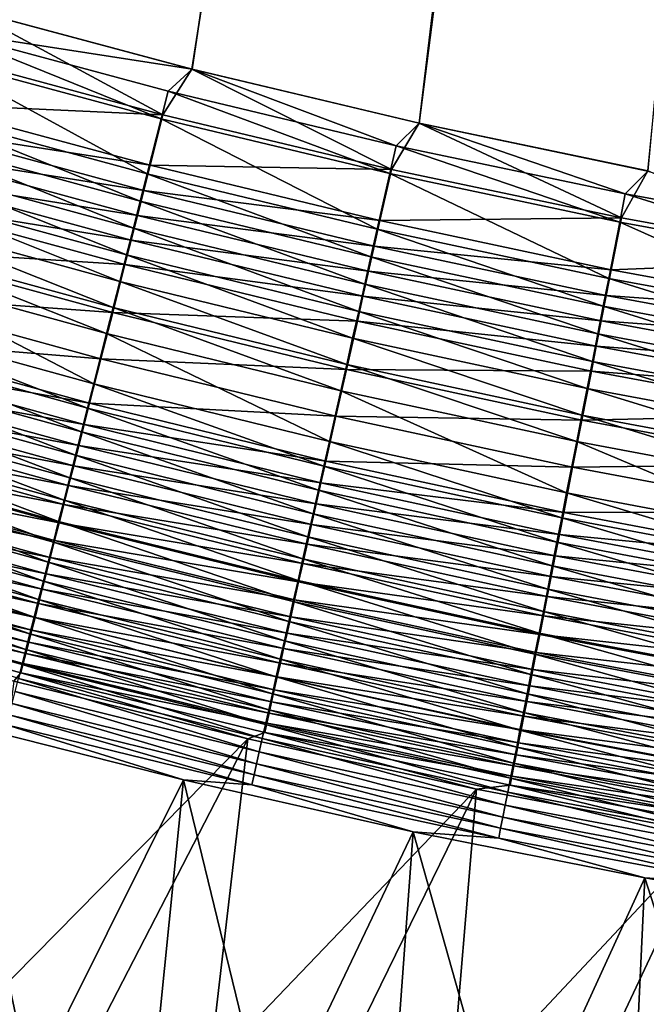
# Model space of a CAD drawing. Header units: metres. Extents: x -1 to 1402, y -1402 to 1.
# Tile 84 of 256: x 552 to 584, y -1186 to -1135. Entities that reach past the tile are written whole.
import ezdxf

# ---------------------------------------------------------------- set-up
doc = ezdxf.new("R2010")
doc.units = ezdxf.units.M

msp = doc.modelspace()

# ---------------------------------------------------------------- linework, layer by layer
at = {"layer": 'None0'}
for points in [[(560.718201, -1137.519531, -503.477753), (548.928528, -1134.362915, -503.477753), (624.214722, -711.682922, -503.477753)], [(624.214722, -711.682922, -503.477753), (572.591492, -1140.344971, -503.477753), (560.718201, -1137.519531, -503.477753)], [(584.539307, -1142.837402, -503.477753), (572.591492, -1140.344971, -503.477753), (624.214722, -711.682922, -503.477753)], [(548.918823, -1134.357056, -500.477753), (560.711853, -1137.509033, -500.477753), (627.612122, -711.903931, -500.477753)], [(627.612122, -711.903931, -500.477753), (560.711853, -1137.509033, -500.477753), (572.588623, -1140.332764, -500.477753)], [(572.588623, -1140.332764, -500.477753), (584.539551, -1142.827271, -500.477753), (627.612122, -711.903931, -500.477753)], [(559.200439, -1139.894043, -500.370422), (548.918823, -1134.357056, -500.477753), (547.353699, -1136.705688, -500.371521)], [(548.928528, -1134.362915, -503.477753), (560.718201, -1137.519531, -503.477753), (547.666809, -1135.494629, -503.449219)], [(560.711853, -1137.509033, -500.477753), (548.918823, -1134.357056, -500.477753), (559.200439, -1139.894043, -500.370422)], [(559.110962, -1140.109985, -503.361267), (547.261047, -1136.918335, -503.362457), (547.666809, -1135.494629, -503.449219)], [(547.666809, -1135.494629, -503.449219), (560.718201, -1137.519531, -503.477753), (559.478455, -1138.668457, -503.448914)], [(559.110962, -1140.109985, -503.361267), (547.666809, -1135.494629, -503.449219), (559.478455, -1138.668457, -503.448914)], [(547.353699, -1136.705688, -500.371521), (546.610413, -1139.319092, -500.052094), (559.200439, -1139.894043, -500.370422)], [(558.378601, -1142.9823, -503.010895), (546.452393, -1139.755249, -503.015656), (547.261047, -1136.918335, -503.362457)], [(558.378601, -1142.9823, -503.010895), (547.261047, -1136.918335, -503.362457), (559.110962, -1140.109985, -503.361267)], [(571.139343, -1142.754883, -500.369263), (560.711853, -1137.509033, -500.477753), (559.200439, -1139.894043, -500.370422)], [(560.718201, -1137.519531, -503.477753), (571.381531, -1141.515625, -503.448608), (559.478455, -1138.668457, -503.448914)], [(572.588623, -1140.332764, -500.477753), (560.711853, -1137.509033, -500.477753), (571.139343, -1142.754883, -500.369263)], [(560.718201, -1137.519531, -503.477753), (572.591492, -1140.344971, -503.477753), (571.381531, -1141.515625, -503.448608)], [(571.052795, -1142.974243, -503.359985), (559.110962, -1140.109985, -503.361267), (559.478455, -1138.668457, -503.448914)], [(559.478455, -1138.668457, -503.448914), (571.381531, -1141.515625, -503.448608), (571.052795, -1142.974243, -503.359985)], [(546.610413, -1139.319092, -500.052094), (546.241516, -1140.616333, -499.813202), (558.527527, -1142.540161, -500.047699)], [(546.610413, -1139.319092, -500.052094), (558.527527, -1142.540161, -500.047699), (559.200439, -1139.894043, -500.370422)], [(546.452393, -1139.755249, -503.015656), (558.015076, -1144.407959, -502.748901), (546.051025, -1141.163452, -502.756317)], [(558.015076, -1144.407959, -502.748901), (546.452393, -1139.755249, -503.015656), (558.378601, -1142.9823, -503.010895)], [(570.397827, -1145.880615, -503.00589), (558.378601, -1142.9823, -503.010895), (559.110962, -1140.109985, -503.361267)], [(559.200439, -1139.894043, -500.370422), (558.527527, -1142.540161, -500.047699), (571.139343, -1142.754883, -500.369263)], [(570.397827, -1145.880615, -503.00589), (559.110962, -1140.109985, -503.361267), (571.052795, -1142.974243, -503.359985)], [(583.1604, -1145.287842, -500.368073), (572.588623, -1140.332764, -500.477753), (571.139343, -1142.754883, -500.369263)], [(572.591492, -1140.344971, -503.477753), (583.366089, -1144.035889, -503.448242), (571.381531, -1141.515625, -503.448608)], [(584.539551, -1142.827271, -500.477753), (572.588623, -1140.332764, -500.477753), (583.1604, -1145.287842, -500.368073)], [(572.591492, -1140.344971, -503.477753), (584.539307, -1142.837402, -503.477753), (583.366089, -1144.035889, -503.448242)], [(545.875305, -1141.904053, -499.521942), (558.193481, -1143.853394, -499.806366), (546.241516, -1140.616333, -499.813202)], [(546.241516, -1140.616333, -499.813202), (558.193481, -1143.853394, -499.806366), (558.527527, -1142.540161, -500.047699)], [(546.051025, -1141.163452, -502.756317), (557.654297, -1145.82312, -502.429504), (545.652527, -1142.561401, -502.440125)], [(546.051025, -1141.163452, -502.756317), (558.015076, -1144.407959, -502.748901), (557.654297, -1145.82312, -502.429504)], [(545.512451, -1143.179932, -499.17868), (557.861938, -1145.156982, -499.512177), (545.875305, -1141.904053, -499.521942)], [(545.875305, -1141.904053, -499.521942), (557.861938, -1145.156982, -499.512177), (558.193481, -1143.853394, -499.806366)], [(571.381531, -1141.515625, -503.448608), (583.076721, -1145.510864, -503.358673), (571.052795, -1142.974243, -503.359985)], [(571.381531, -1141.515625, -503.448608), (583.366089, -1144.035889, -503.448242), (583.076721, -1145.510864, -503.358673)], [(545.652527, -1142.561401, -502.440125), (557.296814, -1147.225098, -502.053009), (545.257751, -1143.946411, -502.067413)], [(545.652527, -1142.561401, -502.440125), (557.654297, -1145.82312, -502.429504), (557.296814, -1147.225098, -502.053009)], [(558.527527, -1142.540161, -500.047699), (558.193481, -1143.853394, -499.806366), (570.537659, -1145.432251, -500.043121)], [(558.527527, -1142.540161, -500.047699), (570.537659, -1145.432251, -500.043121), (571.139343, -1142.754883, -500.369263)], [(582.500122, -1148.449707, -503.000671), (570.397827, -1145.880615, -503.00589), (571.052795, -1142.974243, -503.359985)], [(571.139343, -1142.754883, -500.369263), (570.537659, -1145.432251, -500.043121), (583.1604, -1145.287842, -500.368073)], [(571.052795, -1142.974243, -503.359985), (583.076721, -1145.510864, -503.358673), (582.500122, -1148.449707, -503.000671)], [(595.253784, -1147.492188, -500.366852), (584.539551, -1142.827271, -500.477753), (583.1604, -1145.287842, -500.368073)], [(584.539307, -1142.837402, -503.477753), (595.422363, -1146.228882, -503.447906), (583.366089, -1144.035889, -503.448242)], [(545.153564, -1144.44165, -498.783691), (557.533447, -1146.448486, -499.165405), (545.512451, -1143.179932, -499.17868)], [(545.512451, -1143.179932, -499.17868), (557.533447, -1146.448486, -499.165405), (557.861938, -1145.156982, -499.512177)], [(570.072754, -1147.322998, -502.741119), (558.015076, -1144.407959, -502.748901), (558.378601, -1142.9823, -503.010895)], [(570.072754, -1147.322998, -502.741119), (558.378601, -1142.9823, -503.010895), (570.397827, -1145.880615, -503.00589)], [(545.257751, -1143.946411, -502.067413), (556.943298, -1148.611328, -501.619843), (544.86731, -1145.31604, -501.63858)], [(545.257751, -1143.946411, -502.067413), (557.296814, -1147.225098, -502.053009), (556.943298, -1148.611328, -501.619843)], [(557.861938, -1145.156982, -499.512177), (570.239014, -1146.760864, -499.799225), (558.193481, -1143.853394, -499.806366)], [(558.193481, -1143.853394, -499.806366), (570.239014, -1146.760864, -499.799225), (570.537659, -1145.432251, -500.043121)], [(544.450439, -1146.91394, -497.840698), (557.208618, -1147.725464, -498.766418), (545.153564, -1144.44165, -498.783691)], [(545.153564, -1144.44165, -498.783691), (557.208618, -1147.725464, -498.766418), (557.533447, -1146.448486, -499.165405)], [(558.015076, -1144.407959, -502.748901), (569.750122, -1148.754639, -502.418335), (557.654297, -1145.82312, -502.429504)], [(569.750122, -1148.754639, -502.418335), (558.015076, -1144.407959, -502.748901), (570.072754, -1147.322998, -502.741119)], [(583.366089, -1144.035889, -503.448242), (595.172791, -1147.719238, -503.357269), (583.076721, -1145.510864, -503.358673)], [(583.366089, -1144.035889, -503.448242), (595.422363, -1146.228882, -503.447906), (595.172791, -1147.719238, -503.357269)], [(556.594421, -1149.97937, -501.130432), (544.481934, -1146.667847, -501.154053), (544.86731, -1145.31604, -501.63858)], [(556.943298, -1148.611328, -501.619843), (556.594421, -1149.97937, -501.130432), (544.86731, -1145.31604, -501.63858)], [(557.533447, -1146.448486, -499.165405), (569.942566, -1148.079712, -499.501953), (557.861938, -1145.156982, -499.512177)], [(557.861938, -1145.156982, -499.512177), (569.942566, -1148.079712, -499.501953), (570.239014, -1146.760864, -499.799225)], [(570.537659, -1145.432251, -500.043121), (570.239014, -1146.760864, -499.799225), (582.63092, -1147.994873, -500.038361)], [(570.537659, -1145.432251, -500.043121), (582.63092, -1147.994873, -500.038361), (583.1604, -1145.287842, -500.368073)], [(583.076721, -1145.510864, -503.358673), (594.675598, -1150.688843, -502.995239), (582.500122, -1148.449707, -503.000671)], [(583.1604, -1145.287842, -500.368073), (582.63092, -1147.994873, -500.038361), (595.253784, -1147.492188, -500.366852)], [(583.076721, -1145.510864, -503.358673), (595.172791, -1147.719238, -503.357269), (594.675598, -1150.688843, -502.995239)], [(557.654297, -1145.82312, -502.429504), (569.430481, -1150.172852, -502.037933), (557.296814, -1147.225098, -502.053009)], [(557.654297, -1145.82312, -502.429504), (569.750122, -1148.754639, -502.418335), (569.430481, -1150.172852, -502.037933)], [(582.213989, -1149.907959, -502.733002), (570.072754, -1147.322998, -502.741119), (570.397827, -1145.880615, -503.00589)], [(582.213989, -1149.907959, -502.733002), (570.397827, -1145.880615, -503.00589), (582.500122, -1148.449707, -503.000671)], [(557.208618, -1147.725464, -498.766418), (569.648926, -1149.386108, -499.15155), (557.533447, -1146.448486, -499.165405)], [(557.533447, -1146.448486, -499.165405), (569.648926, -1149.386108, -499.15155), (569.942566, -1148.079712, -499.501953)], [(543.769958, -1149.306274, -496.69989), (556.572266, -1150.227051, -497.813995), (544.450439, -1146.91394, -497.840698)], [(556.250732, -1151.327026, -500.585754), (544.102234, -1147.999756, -500.614777), (544.481934, -1146.667847, -501.154053)], [(544.450439, -1146.91394, -497.840698), (556.572266, -1150.227051, -497.813995), (557.208618, -1147.725464, -498.766418)], [(544.481934, -1146.667847, -501.154053), (556.594421, -1149.97937, -501.130432), (556.250732, -1151.327026, -500.585754)], [(569.942566, -1148.079712, -499.501953), (582.368103, -1149.338257, -499.79184), (570.239014, -1146.760864, -499.799225)], [(570.239014, -1146.760864, -499.799225), (582.368103, -1149.338257, -499.79184), (582.63092, -1147.994873, -500.038361)], [(557.296814, -1147.225098, -502.053009), (569.114441, -1151.574951, -501.60022), (556.943298, -1148.611328, -501.619843)], [(557.296814, -1147.225098, -502.053009), (569.430481, -1150.172852, -502.037933), (569.114441, -1151.574951, -501.60022)], [(581.930054, -1151.355347, -502.406708), (569.750122, -1148.754639, -502.418335), (570.072754, -1147.322998, -502.741119)], [(581.930054, -1151.355347, -502.406708), (570.072754, -1147.322998, -502.741119), (582.213989, -1149.907959, -502.733002)], [(582.63092, -1147.994873, -500.038361), (594.797302, -1150.227661, -500.033447), (595.253784, -1147.492188, -500.366852)], [(555.58075, -1153.954102, -499.334869), (543.361816, -1150.596924, -499.37619), (544.102234, -1147.999756, -500.614777)], [(555.58075, -1153.954102, -499.334869), (544.102234, -1147.999756, -500.614777), (556.250732, -1151.327026, -500.585754)], [(556.572266, -1150.227051, -497.813995), (569.358643, -1150.677612, -498.748413), (557.208618, -1147.725464, -498.766418)], [(557.208618, -1147.725464, -498.766418), (569.358643, -1150.677612, -498.748413), (569.648926, -1149.386108, -499.15155)], [(569.648926, -1149.386108, -499.15155), (582.1073, -1150.671509, -499.491302), (569.942566, -1148.079712, -499.501953)], [(569.942566, -1148.079712, -499.501953), (582.1073, -1150.671509, -499.491302), (582.368103, -1149.338257, -499.79184)], [(582.63092, -1147.994873, -500.038361), (582.368103, -1149.338257, -499.79184), (594.797302, -1150.227661, -500.033447)], [(568.802551, -1152.958374, -501.105713), (556.594421, -1149.97937, -501.130432), (556.943298, -1148.611328, -501.619843)], [(569.114441, -1151.574951, -501.60022), (568.802551, -1152.958374, -501.105713), (556.943298, -1148.611328, -501.619843)], [(594.428894, -1152.162354, -502.724579), (582.213989, -1149.907959, -502.733002), (582.500122, -1148.449707, -503.000671)], [(582.500122, -1148.449707, -503.000671), (594.675598, -1150.688843, -502.995239), (594.428894, -1152.162354, -502.724579)], [(569.750122, -1148.754639, -502.418335), (581.648682, -1152.78894, -502.022186), (569.430481, -1150.172852, -502.037933)], [(581.648682, -1152.78894, -502.022186), (569.750122, -1148.754639, -502.418335), (581.930054, -1151.355347, -502.406708)], [(543.116089, -1151.604858, -495.369141), (555.956604, -1152.646851, -496.661896), (543.769958, -1149.306274, -496.69989)], [(543.769958, -1149.306274, -496.69989), (555.956604, -1152.646851, -496.661896), (556.572266, -1150.227051, -497.813995)], [(569.358643, -1150.677612, -498.748413), (581.848938, -1151.992065, -499.137146), (569.648926, -1149.386108, -499.15155)], [(569.648926, -1149.386108, -499.15155), (581.848938, -1151.992065, -499.137146), (582.1073, -1150.671509, -499.491302)], [(582.1073, -1150.671509, -499.491302), (594.57074, -1151.584961, -499.78418), (582.368103, -1149.338257, -499.79184)], [(582.368103, -1149.338257, -499.79184), (594.57074, -1151.584961, -499.78418), (594.797302, -1150.227661, -500.033447)], [(556.594421, -1149.97937, -501.130432), (568.495361, -1154.321045, -500.555359), (556.250732, -1151.327026, -500.585754)], [(568.495361, -1154.321045, -500.555359), (556.594421, -1149.97937, -501.130432), (568.802551, -1152.958374, -501.105713)], [(569.430481, -1150.172852, -502.037933), (581.370605, -1154.206055, -501.579773), (569.114441, -1151.574951, -501.60022)], [(569.430481, -1150.172852, -502.037933), (581.648682, -1152.78894, -502.022186), (581.370605, -1154.206055, -501.579773)], [(594.184021, -1153.624512, -502.394653), (581.930054, -1151.355347, -502.406708), (582.213989, -1149.907959, -502.733002)], [(594.184021, -1153.624512, -502.394653), (582.213989, -1149.907959, -502.733002), (594.428894, -1152.162354, -502.724579)], [(555.255371, -1155.229614, -498.630859), (543.002197, -1151.858276, -498.679016), (543.361816, -1150.596924, -499.37619)], [(555.255371, -1155.229614, -498.630859), (543.361816, -1150.596924, -499.37619), (555.58075, -1153.954102, -499.334869)], [(555.956604, -1152.646851, -496.661896), (568.789978, -1153.207153, -497.786072), (556.572266, -1150.227051, -497.813995)], [(556.572266, -1150.227051, -497.813995), (568.789978, -1153.207153, -497.786072), (569.358643, -1150.677612, -498.748413)], [(568.789978, -1153.207153, -497.786072), (581.593506, -1153.297485, -498.729675), (569.358643, -1150.677612, -498.748413)], [(569.358643, -1150.677612, -498.748413), (581.593506, -1153.297485, -498.729675), (581.848938, -1151.992065, -499.137146)], [(581.848938, -1151.992065, -499.137146), (594.345947, -1152.931885, -499.480316), (582.1073, -1150.671509, -499.491302)], [(582.1073, -1150.671509, -499.491302), (594.345947, -1152.931885, -499.480316), (594.57074, -1151.584961, -499.78418)], [(542.800293, -1152.714844, -494.634949), (555.365295, -1154.970947, -495.318115), (543.116089, -1151.604858, -495.369141)], [(543.116089, -1151.604858, -495.369141), (555.365295, -1154.970947, -495.318115), (555.956604, -1152.646851, -496.661896)], [(567.896667, -1156.97644, -499.291626), (555.58075, -1153.954102, -499.334869), (556.250732, -1151.327026, -500.585754)], [(556.250732, -1151.327026, -500.585754), (568.495361, -1154.321045, -500.555359), (567.896667, -1156.97644, -499.291626)], [(581.096191, -1155.604126, -501.079956), (568.802551, -1152.958374, -501.105713), (569.114441, -1151.574951, -501.60022)], [(581.370605, -1154.206055, -501.579773), (581.096191, -1155.604126, -501.079956), (569.114441, -1151.574951, -501.60022)], [(593.941528, -1155.072754, -502.005859), (581.648682, -1152.78894, -502.022186), (581.930054, -1151.355347, -502.406708)], [(593.941528, -1155.072754, -502.005859), (581.930054, -1151.355347, -502.406708), (594.184021, -1153.624512, -502.394653)], [(554.937134, -1156.477173, -497.875854), (542.65033, -1153.092285, -497.931335), (543.002197, -1151.858276, -498.679016)], [(554.937134, -1156.477173, -497.875854), (543.002197, -1151.858276, -498.679016), (555.255371, -1155.229614, -498.630859)], [(581.593506, -1153.297485, -498.729675), (594.123291, -1154.265869, -499.122253), (581.848938, -1151.992065, -499.137146)], [(581.848938, -1151.992065, -499.137146), (594.123291, -1154.265869, -499.122253), (594.345947, -1152.931885, -499.480316)], [(542.492615, -1153.796265, -493.856201), (555.079834, -1156.092651, -494.576843), (542.800293, -1152.714844, -494.634949)], [(542.800293, -1152.714844, -494.634949), (555.079834, -1156.092651, -494.576843), (555.365295, -1154.970947, -495.318115)], [(555.365295, -1154.970947, -495.318115), (568.23999, -1155.653076, -496.622162), (555.956604, -1152.646851, -496.661896)], [(555.956604, -1152.646851, -496.661896), (568.23999, -1155.653076, -496.622162), (568.789978, -1153.207153, -497.786072)], [(554.626404, -1157.694946, -497.071014), (542.306763, -1154.297363, -497.134186), (542.65033, -1153.092285, -497.931335)], [(554.626404, -1157.694946, -497.071014), (542.65033, -1153.092285, -497.931335), (554.937134, -1156.477173, -497.875854)], [(568.23999, -1155.653076, -496.622162), (581.093384, -1155.853516, -497.75708), (568.789978, -1153.207153, -497.786072)], [(580.825928, -1156.980957, -500.523743), (568.495361, -1154.321045, -500.555359), (568.802551, -1152.958374, -501.105713)], [(568.789978, -1153.207153, -497.786072), (581.093384, -1155.853516, -497.75708), (581.593506, -1153.297485, -498.729675)], [(580.825928, -1156.980957, -500.523743), (568.802551, -1152.958374, -501.105713), (581.096191, -1155.604126, -501.079956)], [(581.648682, -1152.78894, -502.022186), (593.701782, -1156.50415, -501.558563), (581.370605, -1154.206055, -501.579773)], [(593.701782, -1156.50415, -501.558563), (581.648682, -1152.78894, -502.022186), (593.941528, -1155.072754, -502.005859)], [(581.093384, -1155.853516, -497.75708), (593.903198, -1155.584473, -498.710297), (581.593506, -1153.297485, -498.729675)], [(581.593506, -1153.297485, -498.729675), (593.903198, -1155.584473, -498.710297), (594.123291, -1154.265869, -499.122253)], [(542.306763, -1154.297363, -497.134186), (554.323792, -1158.881104, -496.217377), (541.971985, -1155.471313, -496.288635)], [(542.492615, -1153.796265, -493.856201), (542.193542, -1154.847412, -493.033905), (554.801758, -1157.185181, -493.790649)], [(554.323792, -1158.881104, -496.217377), (542.306763, -1154.297363, -497.134186), (554.626404, -1157.694946, -497.071014)], [(542.492615, -1153.796265, -493.856201), (554.801758, -1157.185181, -493.790649), (555.079834, -1156.092651, -494.576843)], [(567.606018, -1158.265259, -498.580444), (555.255371, -1155.229614, -498.630859), (555.58075, -1153.954102, -499.334869)], [(567.606018, -1158.265259, -498.580444), (555.58075, -1153.954102, -499.334869), (567.896667, -1156.97644, -499.291626)], [(593.465271, -1157.915894, -501.053253), (581.096191, -1155.604126, -501.079956), (581.370605, -1154.206055, -501.579773)], [(593.701782, -1156.50415, -501.558563), (593.465271, -1157.915894, -501.053253), (581.370605, -1154.206055, -501.579773)], [(568.495361, -1154.321045, -500.555359), (580.299377, -1159.663208, -499.246643), (567.896667, -1156.97644, -499.291626)], [(580.299377, -1159.663208, -499.246643), (568.495361, -1154.321045, -500.555359), (580.825928, -1156.980957, -500.523743)], [(542.193542, -1154.847412, -493.033905), (541.903503, -1155.866821, -492.169434), (554.531555, -1158.246826, -492.960571)], [(542.193542, -1154.847412, -493.033905), (554.531555, -1158.246826, -492.960571), (554.801758, -1157.185181, -493.790649)], [(567.321777, -1159.525513, -497.817841), (554.937134, -1156.477173, -497.875854), (555.255371, -1155.229614, -498.630859)], [(555.079834, -1156.092651, -494.576843), (567.711914, -1158.001221, -495.264801), (555.365295, -1154.970947, -495.318115)], [(567.321777, -1159.525513, -497.817841), (555.255371, -1155.229614, -498.630859), (567.606018, -1158.265259, -498.580444)], [(555.365295, -1154.970947, -495.318115), (567.711914, -1158.001221, -495.264801), (568.23999, -1155.653076, -496.622162)], [(554.029663, -1160.033691, -495.316101), (541.646545, -1156.612427, -495.395844), (541.971985, -1155.471313, -496.288635)], [(541.971985, -1155.471313, -496.288635), (554.323792, -1158.881104, -496.217377), (554.029663, -1160.033691, -495.316101)], [(567.711914, -1158.001221, -495.264801), (580.609802, -1158.324219, -496.580872), (568.23999, -1155.653076, -496.622162)], [(568.23999, -1155.653076, -496.622162), (580.609802, -1158.324219, -496.580872), (581.093384, -1155.853516, -497.75708)], [(593.232361, -1159.306152, -500.490967), (580.825928, -1156.980957, -500.523743), (581.096191, -1155.604126, -501.079956)], [(581.093384, -1155.853516, -497.75708), (593.47229, -1158.165527, -497.727051), (593.903198, -1155.584473, -498.710297)], [(593.232361, -1159.306152, -500.490967), (581.096191, -1155.604126, -501.079956), (593.465271, -1157.915894, -501.053253)], [(541.903503, -1155.866821, -492.169434), (541.622803, -1156.853149, -491.26413), (554.269531, -1159.276123, -492.087982)], [(541.903503, -1155.866821, -492.169434), (554.269531, -1159.276123, -492.087982), (554.531555, -1158.246826, -492.960571)], [(554.801758, -1157.185181, -493.790649), (567.457092, -1159.134033, -494.516144), (555.079834, -1156.092651, -494.576843)], [(555.079834, -1156.092651, -494.576843), (567.457092, -1159.134033, -494.516144), (567.711914, -1158.001221, -495.264801)], [(580.609802, -1158.324219, -496.580872), (593.47229, -1158.165527, -497.727051), (581.093384, -1155.853516, -497.75708)], [(553.744507, -1161.151123, -494.368622), (541.330872, -1157.719238, -494.457214), (541.646545, -1156.612427, -495.395844)], [(541.622803, -1156.853149, -491.26413), (541.351929, -1157.804932, -490.319397), (554.016113, -1160.271484, -491.174286)], [(541.622803, -1156.853149, -491.26413), (554.016113, -1160.271484, -491.174286), (554.269531, -1159.276123, -492.087982)], [(553.744507, -1161.151123, -494.368622), (541.646545, -1156.612427, -495.395844), (554.029663, -1160.033691, -495.316101)], [(567.044312, -1160.755493, -497.004944), (554.626404, -1157.694946, -497.071014), (554.937134, -1156.477173, -497.875854)], [(567.044312, -1160.755493, -497.004944), (554.937134, -1156.477173, -497.875854), (567.321777, -1159.525513, -497.817841)], [(554.801758, -1157.185181, -493.790649), (554.531555, -1158.246826, -492.960571), (567.208984, -1160.236938, -493.722137)], [(554.801758, -1157.185181, -493.790649), (567.208984, -1160.236938, -493.722137), (567.457092, -1159.134033, -494.516144)], [(580.043823, -1160.964478, -498.528015), (567.606018, -1158.265259, -498.580444), (567.896667, -1156.97644, -499.291626)], [(567.896667, -1156.97644, -499.291626), (580.299377, -1159.663208, -499.246643), (580.043823, -1160.964478, -498.528015)], [(592.778687, -1162.013428, -499.200043), (580.299377, -1159.663208, -499.246643), (580.825928, -1156.980957, -500.523743)], [(592.778687, -1162.013428, -499.200043), (580.825928, -1156.980957, -500.523743), (593.232361, -1159.306152, -500.490967)], [(553.468628, -1162.231689, -493.376526), (541.025452, -1158.790039, -493.474243), (541.330872, -1157.719238, -494.457214)], [(541.351929, -1157.804932, -490.319397), (541.091309, -1158.720703, -489.336609), (553.771667, -1161.231445, -490.220886)], [(553.468628, -1162.231689, -493.376526), (541.330872, -1157.719238, -494.457214), (553.744507, -1161.151123, -494.368622)], [(541.351929, -1157.804932, -490.319397), (553.771667, -1161.231445, -490.220886), (554.016113, -1160.271484, -491.174286)], [(566.77417, -1161.952881, -496.142853), (554.323792, -1158.881104, -496.217377), (554.626404, -1157.694946, -497.071014)], [(566.77417, -1161.952881, -496.142853), (554.626404, -1157.694946, -497.071014), (567.044312, -1160.755493, -497.004944)], [(554.531555, -1158.246826, -492.960571), (554.269531, -1159.276123, -492.087982), (566.967896, -1161.30835, -492.883942)], [(554.531555, -1158.246826, -492.960571), (566.967896, -1161.30835, -492.883942), (567.208984, -1160.236938, -493.722137)], [(579.793945, -1162.236694, -497.757507), (567.321777, -1159.525513, -497.817841), (567.606018, -1158.265259, -498.580444)], [(567.457092, -1159.134033, -494.516144), (580.145691, -1160.694702, -495.209381), (567.711914, -1158.001221, -495.264801)], [(579.793945, -1162.236694, -497.757507), (567.606018, -1158.265259, -498.580444), (580.043823, -1160.964478, -498.528015)], [(567.711914, -1158.001221, -495.264801), (580.145691, -1160.694702, -495.209381), (580.609802, -1158.324219, -496.580872)], [(580.145691, -1160.694702, -495.209381), (593.055847, -1160.659302, -496.538147), (580.609802, -1158.324219, -496.580872)], [(580.609802, -1158.324219, -496.580872), (593.055847, -1160.659302, -496.538147), (593.47229, -1158.165527, -497.727051)], [(553.202515, -1163.274048, -492.341309), (540.730713, -1159.823364, -492.448456), (541.025452, -1158.790039, -493.474243)], [(541.091309, -1158.720703, -489.336609), (540.841248, -1159.598999, -488.317139), (553.536499, -1162.154785, -489.229187)], [(553.202515, -1163.274048, -492.341309), (541.025452, -1158.790039, -493.474243), (553.468628, -1162.231689, -493.376526)], [(541.091309, -1158.720703, -489.336609), (553.536499, -1162.154785, -489.229187), (553.771667, -1161.231445, -490.220886)], [(554.323792, -1158.881104, -496.217377), (566.511719, -1163.116089, -495.232727), (554.029663, -1160.033691, -495.316101)], [(566.511719, -1163.116089, -495.232727), (554.323792, -1158.881104, -496.217377), (566.77417, -1161.952881, -496.142853)], [(554.269531, -1159.276123, -492.087982), (554.016113, -1160.271484, -491.174286), (566.734192, -1162.34668, -492.002869)], [(554.269531, -1159.276123, -492.087982), (566.734192, -1162.34668, -492.002869), (566.967896, -1161.30835, -492.883942)], [(567.208984, -1160.236938, -493.722137), (579.921814, -1161.837891, -494.453003), (567.457092, -1159.134033, -494.516144)], [(567.457092, -1159.134033, -494.516144), (579.921814, -1161.837891, -494.453003), (580.145691, -1160.694702, -495.209381)], [(552.946594, -1164.276367, -491.264526), (540.447021, -1160.817627, -491.381348), (540.730713, -1159.823364, -492.448456)], [(540.841248, -1159.598999, -488.317139), (540.602295, -1160.438477, -487.26239), (553.311096, -1163.039795, -488.200623)], [(552.946594, -1164.276367, -491.264526), (540.730713, -1159.823364, -492.448456), (553.202515, -1163.274048, -492.341309)], [(540.841248, -1159.598999, -488.317139), (553.311096, -1163.039795, -488.200623), (553.536499, -1162.154785, -489.229187)], [(579.55011, -1163.477783, -496.936249), (567.044312, -1160.755493, -497.004944), (567.321777, -1159.525513, -497.817841)], [(579.55011, -1163.477783, -496.936249), (567.321777, -1159.525513, -497.817841), (579.793945, -1162.236694, -497.757507)], [(580.299377, -1159.663208, -499.246643), (592.558533, -1163.326538, -498.473755), (580.043823, -1160.964478, -498.528015)], [(592.558533, -1163.326538, -498.473755), (580.299377, -1159.663208, -499.246643), (592.778687, -1162.013428, -499.200043)], [(540.602295, -1160.438477, -487.26239), (540.374695, -1161.237671, -486.173737), (553.095703, -1163.88501, -487.136597)], [(540.602295, -1160.438477, -487.26239), (553.095703, -1163.88501, -487.136597), (553.311096, -1163.039795, -488.200623)], [(566.257324, -1164.243286, -494.276062), (553.744507, -1161.151123, -494.368622), (554.029663, -1160.033691, -495.316101)], [(554.016113, -1160.271484, -491.174286), (553.771667, -1161.231445, -490.220886), (566.508301, -1163.350342, -491.080383)], [(554.016113, -1160.271484, -491.174286), (566.508301, -1163.350342, -491.080383), (566.734192, -1162.34668, -492.002869)], [(554.029663, -1160.033691, -495.316101), (566.511719, -1163.116089, -495.232727), (566.257324, -1164.243286, -494.276062)], [(567.208984, -1160.236938, -493.722137), (566.967896, -1161.30835, -492.883942), (579.703857, -1162.950562, -493.65094)], [(567.208984, -1160.236938, -493.722137), (579.703857, -1162.950562, -493.65094), (579.921814, -1161.837891, -494.453003)], [(540.447021, -1160.817627, -491.381348), (552.701172, -1165.237305, -490.147675), (540.174988, -1161.77124, -490.274414)], [(552.701172, -1165.237305, -490.147675), (540.447021, -1160.817627, -491.381348), (552.946594, -1164.276367, -491.264526)], [(579.312744, -1164.685791, -496.065369), (566.77417, -1161.952881, -496.142853), (567.044312, -1160.755493, -497.004944)], [(579.312744, -1164.685791, -496.065369), (567.044312, -1160.755493, -497.004944), (579.55011, -1163.477783, -496.936249)], [(592.343384, -1164.609863, -497.695038), (579.793945, -1162.236694, -497.757507), (580.043823, -1160.964478, -498.528015)], [(579.921814, -1161.837891, -494.453003), (592.656311, -1163.050903, -495.152039), (580.145691, -1160.694702, -495.209381)], [(580.043823, -1160.964478, -498.528015), (592.558533, -1163.326538, -498.473755), (592.343384, -1164.609863, -497.695038)], [(580.145691, -1160.694702, -495.209381), (592.656311, -1163.050903, -495.152039), (593.055847, -1160.659302, -496.538147)], [(540.374695, -1161.237671, -486.173737), (540.158997, -1161.995239, -485.052734), (552.890747, -1164.689209, -486.038513)], [(540.374695, -1161.237671, -486.173737), (552.890747, -1164.689209, -486.038513), (553.095703, -1163.88501, -487.136597)], [(566.011292, -1165.333008, -493.274414), (553.468628, -1162.231689, -493.376526), (553.744507, -1161.151123, -494.368622)], [(553.771667, -1161.231445, -490.220886), (553.536499, -1162.154785, -489.229187), (566.290466, -1164.317871, -490.11795)], [(566.011292, -1165.333008, -493.274414), (553.744507, -1161.151123, -494.368622), (566.257324, -1164.243286, -494.276062)], [(553.771667, -1161.231445, -490.220886), (566.290466, -1164.317871, -490.11795), (566.508301, -1163.350342, -491.080383)], [(566.967896, -1161.30835, -492.883942), (566.734192, -1162.34668, -492.002869), (579.492188, -1164.031006, -492.80426)], [(566.967896, -1161.30835, -492.883942), (579.492188, -1164.031006, -492.80426), (579.703857, -1162.950562, -493.65094)], [(552.466736, -1166.155029, -488.99231), (539.914856, -1162.682617, -489.12915), (540.174988, -1161.77124, -490.274414)], [(540.158997, -1161.995239, -485.052734), (539.955383, -1162.710083, -483.901428), (552.696594, -1165.450806, -484.907928)], [(540.158997, -1161.995239, -485.052734), (552.696594, -1165.450806, -484.907928), (552.890747, -1164.689209, -486.038513)], [(540.174988, -1161.77124, -490.274414), (552.701172, -1165.237305, -490.147675), (552.466736, -1166.155029, -488.99231)], [(579.082214, -1165.858887, -495.146027), (566.511719, -1163.116089, -495.232727), (566.77417, -1161.952881, -496.142853)], [(579.082214, -1165.858887, -495.146027), (566.77417, -1161.952881, -496.142853), (579.312744, -1164.685791, -496.065369)], [(579.703857, -1162.950562, -493.65094), (592.463623, -1164.203735, -494.387726), (579.921814, -1161.837891, -494.453003)], [(579.921814, -1161.837891, -494.453003), (592.463623, -1164.203735, -494.387726), (592.656311, -1163.050903, -495.152039)], [(565.774109, -1166.383545, -492.22937), (553.202515, -1163.274048, -492.341309), (553.468628, -1162.231689, -493.376526)], [(553.536499, -1162.154785, -489.229187), (553.311096, -1163.039795, -488.200623), (566.080994, -1165.247803, -489.116974)], [(565.774109, -1166.383545, -492.22937), (553.468628, -1162.231689, -493.376526), (566.011292, -1165.333008, -493.274414)], [(553.536499, -1162.154785, -489.229187), (566.080994, -1165.247803, -489.116974), (566.290466, -1164.317871, -490.11795)], [(566.734192, -1162.34668, -492.002869), (566.508301, -1163.350342, -491.080383), (579.287109, -1165.077637, -491.914398)], [(566.734192, -1162.34668, -492.002869), (579.287109, -1165.077637, -491.914398), (579.492188, -1164.031006, -492.80426)], [(592.133484, -1165.861328, -496.865143), (579.55011, -1163.477783, -496.936249), (579.793945, -1162.236694, -497.757507)], [(592.133484, -1165.861328, -496.865143), (579.793945, -1162.236694, -497.757507), (592.343384, -1164.609863, -497.695038)], [(552.243652, -1167.028198, -487.799927), (539.667236, -1163.550415, -487.947052), (539.914856, -1162.682617, -489.12915)], [(539.955383, -1162.710083, -483.901428), (539.764221, -1163.381104, -482.722046), (552.51355, -1166.168701, -483.746979)], [(552.243652, -1167.028198, -487.799927), (539.914856, -1162.682617, -489.12915), (552.466736, -1166.155029, -488.99231)], [(539.955383, -1162.710083, -483.901428), (552.51355, -1166.168701, -483.746979), (552.696594, -1165.450806, -484.907928)], [(553.311096, -1163.039795, -488.200623), (553.095703, -1163.88501, -487.136597), (565.88031, -1166.138794, -488.078888)], [(553.311096, -1163.039795, -488.200623), (565.88031, -1166.138794, -488.078888), (566.080994, -1165.247803, -489.116974)], [(579.703857, -1162.950562, -493.65094), (579.492188, -1164.031006, -492.80426), (592.276123, -1165.325317, -493.577271)], [(579.703857, -1162.950562, -493.65094), (592.276123, -1165.325317, -493.577271), (592.463623, -1164.203735, -494.387726)], [(552.032288, -1167.855103, -486.572296), (539.432434, -1164.372925, -486.729797), (539.667236, -1163.550415, -487.947052)], [(539.764221, -1163.381104, -482.722046), (539.585754, -1164.007324, -481.516876), (552.341797, -1166.841919, -482.557922)], [(552.032288, -1167.855103, -486.572296), (539.667236, -1163.550415, -487.947052), (552.243652, -1167.028198, -487.799927)], [(539.764221, -1163.381104, -482.722046), (552.341797, -1166.841919, -482.557922), (552.51355, -1166.168701, -483.746979)], [(565.546082, -1167.393188, -491.142487), (552.946594, -1164.276367, -491.264526), (553.202515, -1163.274048, -492.341309)], [(565.546082, -1167.393188, -491.142487), (553.202515, -1163.274048, -492.341309), (565.774109, -1166.383545, -492.22937)], [(566.511719, -1163.116089, -495.232727), (578.858887, -1166.995117, -494.17981), (566.257324, -1164.243286, -494.276062)], [(566.508301, -1163.350342, -491.080383), (566.290466, -1164.317871, -490.11795), (579.088867, -1166.088867, -490.982819)], [(566.508301, -1163.350342, -491.080383), (579.088867, -1166.088867, -490.982819), (579.287109, -1165.077637, -491.914398)], [(578.858887, -1166.995117, -494.17981), (566.511719, -1163.116089, -495.232727), (579.082214, -1165.858887, -495.146027)], [(591.929199, -1167.079102, -495.985168), (579.312744, -1164.685791, -496.065369), (579.55011, -1163.477783, -496.936249)], [(591.929199, -1167.079102, -495.985168), (579.55011, -1163.477783, -496.936249), (592.133484, -1165.861328, -496.865143)], [(539.420288, -1164.587646, -480.288055), (552.181641, -1167.46936, -481.343048), (539.585754, -1164.007324, -481.516876)], [(539.585754, -1164.007324, -481.516876), (552.181641, -1167.46936, -481.343048), (552.341797, -1166.841919, -482.557922)], [(553.095703, -1163.88501, -487.136597), (552.890747, -1164.689209, -486.038513), (565.68866, -1166.989136, -487.005188)], [(553.095703, -1163.88501, -487.136597), (565.68866, -1166.989136, -487.005188), (565.88031, -1166.138794, -488.078888)], [(579.492188, -1164.031006, -492.80426), (579.287109, -1165.077637, -491.914398), (592.094116, -1166.414063, -492.721863)], [(579.492188, -1164.031006, -492.80426), (592.094116, -1166.414063, -492.721863), (592.276123, -1165.325317, -493.577271)], [(539.432434, -1164.372925, -486.729797), (551.833008, -1168.634644, -485.311646), (539.210876, -1165.149048, -485.479645)], [(552.033325, -1168.050171, -480.104584), (539.420288, -1164.587646, -480.288055), (539.268188, -1165.121094, -479.037903)], [(552.181641, -1167.46936, -481.343048), (539.420288, -1164.587646, -480.288055), (552.033325, -1168.050171, -480.104584)], [(551.833008, -1168.634644, -485.311646), (539.432434, -1164.372925, -486.729797), (552.032288, -1167.855103, -486.572296)], [(565.327576, -1168.360474, -490.01532), (552.701172, -1165.237305, -490.147675), (552.946594, -1164.276367, -491.264526)], [(565.327576, -1168.360474, -490.01532), (552.946594, -1164.276367, -491.264526), (565.546082, -1167.393188, -491.142487)], [(578.643005, -1168.093018, -493.168304), (566.011292, -1165.333008, -493.274414), (566.257324, -1164.243286, -494.276062)], [(566.290466, -1164.317871, -490.11795), (566.080994, -1165.247803, -489.116974), (578.897827, -1167.063232, -490.010956)], [(566.257324, -1164.243286, -494.276062), (578.858887, -1166.995117, -494.17981), (578.643005, -1168.093018, -493.168304)], [(566.290466, -1164.317871, -490.11795), (578.897827, -1167.063232, -490.010956), (579.088867, -1166.088867, -490.982819)], [(552.890747, -1164.689209, -486.038513), (552.696594, -1165.450806, -484.907928), (565.50647, -1167.797485, -485.897247)], [(552.890747, -1164.689209, -486.038513), (565.50647, -1167.797485, -485.897247), (565.68866, -1166.989136, -487.005188)], [(591.730896, -1168.261108, -495.056366), (579.082214, -1165.858887, -495.146027), (579.312744, -1164.685791, -496.065369)], [(579.287109, -1165.077637, -491.914398), (579.088867, -1166.088867, -490.982819), (591.917786, -1167.468262, -491.822906)], [(579.287109, -1165.077637, -491.914398), (591.917786, -1167.468262, -491.822906), (592.094116, -1166.414063, -492.721863)], [(591.730896, -1168.261108, -495.056366), (579.312744, -1164.685791, -496.065369), (591.929199, -1167.079102, -495.985168)], [(539.268188, -1165.121094, -479.037903), (539.129639, -1165.606689, -477.768555), (551.897217, -1168.583008, -478.844849)], [(539.129639, -1165.606689, -477.768555), (551.397644, -1169.499756, -476.286163), (551.773438, -1169.067017, -477.566071)], [(539.129639, -1165.606689, -477.768555), (551.773438, -1169.067017, -477.566071), (551.897217, -1168.583008, -478.844849)], [(539.210876, -1165.149048, -485.479645), (551.833008, -1168.634644, -485.311646), (551.646057, -1169.365601, -484.020477)], [(551.897217, -1168.583008, -478.844849), (552.033325, -1168.050171, -480.104584), (539.268188, -1165.121094, -479.037903)], [(552.701172, -1165.237305, -490.147675), (565.118896, -1169.283813, -488.849426), (552.466736, -1166.155029, -488.99231)], [(552.696594, -1165.450806, -484.907928), (552.51355, -1166.168701, -483.746979), (565.333923, -1168.562378, -484.756714)], [(552.696594, -1165.450806, -484.907928), (565.333923, -1168.562378, -484.756714), (565.50647, -1167.797485, -485.897247)], [(565.118896, -1169.283813, -488.849426), (552.701172, -1165.237305, -490.147675), (565.327576, -1168.360474, -490.01532)], [(578.434937, -1169.150879, -492.113037), (565.774109, -1166.383545, -492.22937), (566.011292, -1165.333008, -493.274414)], [(566.080994, -1165.247803, -489.116974), (565.88031, -1166.138794, -488.078888), (578.714233, -1167.999268, -489.000366)], [(578.434937, -1169.150879, -492.113037), (566.011292, -1165.333008, -493.274414), (578.643005, -1168.093018, -493.168304)], [(566.080994, -1165.247803, -489.116974), (578.714233, -1167.999268, -489.000366), (578.897827, -1167.063232, -490.010956)], [(591.538757, -1169.405518, -494.080261), (578.858887, -1166.995117, -494.17981), (579.082214, -1165.858887, -495.146027)], [(579.088867, -1166.088867, -490.982819), (578.897827, -1167.063232, -490.010956), (591.747437, -1168.486328, -490.881897)], [(591.538757, -1169.405518, -494.080261), (579.082214, -1165.858887, -495.146027), (591.730896, -1168.261108, -495.056366)], [(579.088867, -1166.088867, -490.982819), (591.747437, -1168.486328, -490.881897), (591.917786, -1167.468262, -491.822906)], [(564.920471, -1170.161499, -487.646362), (552.243652, -1167.028198, -487.799927), (552.466736, -1166.155029, -488.99231)], [(552.51355, -1166.168701, -483.746979), (552.341797, -1166.841919, -482.557922), (565.171387, -1169.282715, -483.585724)], [(552.466736, -1166.155029, -488.99231), (565.118896, -1169.283813, -488.849426), (564.920471, -1170.161499, -487.646362)], [(552.51355, -1166.168701, -483.746979), (565.171387, -1169.282715, -483.585724), (565.333923, -1168.562378, -484.756714)], [(578.234924, -1170.167114, -491.015686), (565.546082, -1167.393188, -491.142487), (565.774109, -1166.383545, -492.22937)], [(565.88031, -1166.138794, -488.078888), (565.68866, -1166.989136, -487.005188), (578.538391, -1168.895264, -487.952423)], [(578.234924, -1170.167114, -491.015686), (565.774109, -1166.383545, -492.22937), (578.434937, -1169.150879, -492.113037)], [(565.88031, -1166.138794, -488.078888), (578.538391, -1168.895264, -487.952423), (578.714233, -1167.999268, -489.000366)], [(564.732666, -1170.991943, -486.407867), (552.032288, -1167.855103, -486.572296), (552.243652, -1167.028198, -487.799927)], [(552.341797, -1166.841919, -482.557922), (552.181641, -1167.46936, -481.343048), (565.019104, -1169.957397, -482.386566)], [(564.732666, -1170.991943, -486.407867), (552.243652, -1167.028198, -487.799927), (564.920471, -1170.161499, -487.646362)], [(552.341797, -1166.841919, -482.557922), (565.019104, -1169.957397, -482.386566), (565.171387, -1169.282715, -483.585724)], [(565.68866, -1166.989136, -487.005188), (565.50647, -1167.797485, -485.897247), (578.370605, -1169.75, -486.868652)], [(565.68866, -1166.989136, -487.005188), (578.370605, -1169.75, -486.868652), (578.538391, -1168.895264, -487.952423)], [(578.858887, -1166.995117, -494.17981), (591.35321, -1170.510742, -493.058533), (578.643005, -1168.093018, -493.168304)], [(578.897827, -1167.063232, -490.010956), (578.714233, -1167.999268, -489.000366), (591.583313, -1169.466675, -489.90036)], [(591.35321, -1170.510742, -493.058533), (578.858887, -1166.995117, -494.17981), (591.538757, -1169.405518, -494.080261)], [(578.897827, -1167.063232, -490.010956), (591.583313, -1169.466675, -489.90036), (591.747437, -1168.486328, -490.881897)], [(564.877197, -1170.585327, -481.161591), (552.181641, -1167.46936, -481.343048), (552.033325, -1168.050171, -480.104584)], [(552.181641, -1167.46936, -481.343048), (564.877197, -1170.585327, -481.161591), (565.019104, -1169.957397, -482.386566)], [(578.043396, -1171.140015, -489.877808), (565.327576, -1168.360474, -490.01532), (565.546082, -1167.393188, -491.142487)], [(578.043396, -1171.140015, -489.877808), (565.546082, -1167.393188, -491.142487), (578.234924, -1170.167114, -491.015686)], [(564.555664, -1171.774048, -485.136322), (551.833008, -1168.634644, -485.311646), (552.032288, -1167.855103, -486.572296)], [(564.746033, -1171.165649, -479.913086), (552.033325, -1168.050171, -480.104584), (551.897217, -1168.583008, -478.844849)], [(564.555664, -1171.774048, -485.136322), (552.032288, -1167.855103, -486.572296), (564.732666, -1170.991943, -486.407867)], [(564.746033, -1171.165649, -479.913086), (564.877197, -1170.585327, -481.161591), (552.033325, -1168.050171, -480.104584)], [(565.50647, -1167.797485, -485.897247), (565.333923, -1168.562378, -484.756714), (578.211121, -1170.561768, -485.750519)], [(565.50647, -1167.797485, -485.897247), (578.211121, -1170.561768, -485.750519), (578.370605, -1169.75, -486.868652)], [(591.174377, -1171.575195, -491.992767), (578.434937, -1169.150879, -492.113037), (578.643005, -1168.093018, -493.168304)], [(578.714233, -1167.999268, -489.000366), (578.538391, -1168.895264, -487.952423), (591.425659, -1170.407959, -488.879791)], [(578.643005, -1168.093018, -493.168304), (591.35321, -1170.510742, -493.058533), (591.174377, -1171.575195, -491.992767)], [(578.714233, -1167.999268, -489.000366), (591.425659, -1170.407959, -488.879791), (591.583313, -1169.466675, -489.90036)], [(551.833008, -1168.634644, -485.311646), (564.389771, -1172.506714, -483.834167), (551.646057, -1169.365601, -484.020477)], [(551.897217, -1168.583008, -478.844849), (551.773438, -1169.067017, -477.566071), (564.625732, -1171.697144, -478.643372)], [(564.389771, -1172.506714, -483.834167), (551.833008, -1168.634644, -485.311646), (564.555664, -1171.774048, -485.136322)], [(564.625732, -1171.697144, -478.643372), (564.746033, -1171.165649, -479.913086), (551.897217, -1168.583008, -478.844849)], [(577.860657, -1172.067993, -488.701019), (565.118896, -1169.283813, -488.849426), (565.327576, -1168.360474, -490.01532)], [(565.333923, -1168.562378, -484.756714), (565.171387, -1169.282715, -483.585724), (578.060303, -1171.329224, -484.59964)], [(577.860657, -1172.067993, -488.701019), (565.327576, -1168.360474, -490.01532), (578.043396, -1171.140015, -489.877808)], [(565.333923, -1168.562378, -484.756714), (578.060303, -1171.329224, -484.59964), (578.211121, -1170.561768, -485.750519)], [(551.397644, -1169.499756, -476.286163), (563.626404, -1172.517944, -476.076355), (551.773438, -1169.067017, -477.566071)], [(551.773438, -1169.067017, -477.566071), (563.626404, -1172.517944, -476.076355), (564.516602, -1172.178711, -477.354767)], [(551.773438, -1169.067017, -477.566071), (564.516602, -1172.178711, -477.354767), (564.625732, -1171.697144, -478.643372)], [(591.002625, -1172.597168, -490.884613), (578.234924, -1170.167114, -491.015686), (578.434937, -1169.150879, -492.113037)], [(578.538391, -1168.895264, -487.952423), (578.370605, -1169.75, -486.868652), (591.27478, -1171.308472, -487.821686)], [(591.002625, -1172.597168, -490.884613), (578.434937, -1169.150879, -492.113037), (591.174377, -1171.575195, -491.992767)], [(578.538391, -1168.895264, -487.952423), (591.27478, -1171.308472, -487.821686), (591.425659, -1170.407959, -488.879791)], [(563.626404, -1172.517944, -476.076355), (551.397644, -1169.499756, -476.286163), (549.169983, -1187.180664, -421.722717)], [(564.235291, -1173.188599, -482.503967), (551.47168, -1170.046997, -482.701233), (551.646057, -1169.365601, -484.020477)], [(551.646057, -1169.365601, -484.020477), (564.389771, -1172.506714, -483.834167), (564.235291, -1173.188599, -482.503967)], [(565.118896, -1169.283813, -488.849426), (577.687012, -1172.949463, -487.486877), (564.920471, -1170.161499, -487.646362)], [(565.171387, -1169.282715, -483.585724), (565.019104, -1169.957397, -482.386566), (577.918335, -1172.051147, -483.418243)], [(577.687012, -1172.949463, -487.486877), (565.118896, -1169.283813, -488.849426), (577.860657, -1172.067993, -488.701019)], [(565.171387, -1169.282715, -483.585724), (577.918335, -1172.051147, -483.418243), (578.060303, -1171.329224, -484.59964)], [(564.092407, -1173.818726, -481.148254), (551.310242, -1170.677612, -481.356415), (551.47168, -1170.046997, -482.701233)], [(564.092407, -1173.818726, -481.148254), (551.47168, -1170.046997, -482.701233), (564.235291, -1173.188599, -482.503967)], [(577.522705, -1173.782715, -486.237183), (564.732666, -1170.991943, -486.407867), (564.920471, -1170.161499, -487.646362)], [(565.019104, -1169.957397, -482.386566), (564.877197, -1170.585327, -481.161591), (577.7854, -1172.726563, -482.208649)], [(564.920471, -1170.161499, -487.646362), (577.687012, -1172.949463, -487.486877), (577.522705, -1173.782715, -486.237183)], [(565.019104, -1169.957397, -482.386566), (577.7854, -1172.726563, -482.208649), (577.918335, -1172.051147, -483.418243)], [(590.838196, -1173.574951, -489.735687), (578.043396, -1171.140015, -489.877808), (578.234924, -1170.167114, -491.015686)], [(578.370605, -1169.75, -486.868652), (578.211121, -1170.561768, -485.750519), (591.130859, -1172.16687, -486.727539)], [(590.838196, -1173.574951, -489.735687), (578.234924, -1170.167114, -491.015686), (591.002625, -1172.597168, -490.884613)], [(578.370605, -1169.75, -486.868652), (591.130859, -1172.16687, -486.727539), (591.27478, -1171.308472, -487.821686)], [(563.961426, -1174.395752, -479.76947), (551.162048, -1171.256226, -479.988464), (551.310242, -1170.677612, -481.356415)], [(563.961426, -1174.395752, -479.76947), (551.310242, -1170.677612, -481.356415), (564.092407, -1173.818726, -481.148254)], [(564.877197, -1170.585327, -481.161591), (564.746033, -1171.165649, -479.913086), (577.661743, -1173.35437, -480.973206)], [(564.877197, -1170.585327, -481.161591), (577.661743, -1173.35437, -480.973206), (577.7854, -1172.726563, -482.208649)], [(578.211121, -1170.561768, -485.750519), (578.060303, -1171.329224, -484.59964), (590.994263, -1172.981323, -485.598877)], [(578.211121, -1170.561768, -485.750519), (590.994263, -1172.981323, -485.598877), (591.130859, -1172.16687, -486.727539)], [(551.162048, -1171.256226, -479.988464), (563.84259, -1174.918823, -478.370148), (551.027283, -1171.781738, -478.599823)], [(563.84259, -1174.918823, -478.370148), (551.162048, -1171.256226, -479.988464), (563.961426, -1174.395752, -479.76947)], [(577.368042, -1174.566528, -484.954315), (564.555664, -1171.774048, -485.136322), (564.732666, -1170.991943, -486.407867)], [(577.547546, -1173.933472, -479.714325), (564.746033, -1171.165649, -479.913086), (564.625732, -1171.697144, -478.643372)], [(577.368042, -1174.566528, -484.954315), (564.732666, -1170.991943, -486.407867), (577.522705, -1173.782715, -486.237183)], [(564.746033, -1171.165649, -479.913086), (577.547546, -1173.933472, -479.714325), (577.661743, -1173.35437, -480.973206)], [(590.681458, -1174.506836, -488.547638), (577.860657, -1172.067993, -488.701019), (578.043396, -1171.140015, -489.877808)], [(590.681458, -1174.506836, -488.547638), (578.043396, -1171.140015, -489.877808), (590.838196, -1173.574951, -489.735687)], [(552.293152, -1190.694702, -422.739166), (546.079651, -1189.356323, -422.723541), (548.231812, -1171.614502, -477.256683)], [(560.267334, -1174.662109, -477.035797), (552.293152, -1190.694702, -422.739166), (548.231812, -1171.614502, -477.256683)], [(560.267334, -1174.662109, -477.035797), (548.231812, -1171.614502, -477.256683), (551.027283, -1171.781738, -478.599823)], [(563.84259, -1174.918823, -478.370148), (560.267334, -1174.662109, -477.035797), (551.027283, -1171.781738, -478.599823)], [(577.223267, -1175.299927, -483.640839), (564.389771, -1172.506714, -483.834167), (564.555664, -1171.774048, -485.136322)], [(564.625732, -1171.697144, -478.643372), (564.516602, -1172.178711, -477.354767), (577.443054, -1174.462891, -478.434296)], [(577.223267, -1175.299927, -483.640839), (564.555664, -1171.774048, -485.136322), (577.368042, -1174.566528, -484.954315)], [(577.443054, -1174.462891, -478.434296), (577.547546, -1173.933472, -479.714325), (564.625732, -1171.697144, -478.643372)], [(578.060303, -1171.329224, -484.59964), (577.918335, -1172.051147, -483.418243), (590.865112, -1173.75061, -484.437317)], [(578.060303, -1171.329224, -484.59964), (590.865112, -1173.75061, -484.437317), (590.994263, -1172.981323, -485.598877)], [(563.626404, -1172.517944, -476.076355), (575.587952, -1175.139648, -475.865173), (564.516602, -1172.178711, -477.354767)], [(564.516602, -1172.178711, -477.354767), (575.587952, -1175.139648, -475.865173), (577.348389, -1174.941406, -477.135529)], [(564.516602, -1172.178711, -477.354767), (577.348389, -1174.941406, -477.135529), (577.443054, -1174.462891, -478.434296)], [(590.532532, -1175.391113, -487.322083), (577.687012, -1172.949463, -487.486877), (577.860657, -1172.067993, -488.701019)], [(577.918335, -1172.051147, -483.418243), (577.7854, -1172.726563, -482.208649), (590.743652, -1174.473511, -483.245178)], [(590.532532, -1175.391113, -487.322083), (577.860657, -1172.067993, -488.701019), (590.681458, -1174.506836, -488.547638)], [(577.918335, -1172.051147, -483.418243), (590.743652, -1174.473511, -483.245178), (590.865112, -1173.75061, -484.437317)], [(563.626404, -1172.517944, -476.076355), (549.169983, -1187.180664, -421.722717), (555.395996, -1188.488525, -421.746185)], [(561.638489, -1189.713501, -421.769989), (563.626404, -1172.517944, -476.076355), (555.395996, -1188.488525, -421.746185)], [(575.587952, -1175.139648, -475.865173), (563.626404, -1172.517944, -476.076355), (561.638489, -1189.713501, -421.769989)], [(564.389771, -1172.506714, -483.834167), (577.088562, -1175.981567, -482.299316), (564.235291, -1173.188599, -482.503967)], [(577.088562, -1175.981567, -482.299316), (564.389771, -1172.506714, -483.834167), (577.223267, -1175.299927, -483.640839)], [(577.7854, -1172.726563, -482.208649), (577.661743, -1173.35437, -480.973206), (590.630005, -1175.148804, -482.02478)], [(577.7854, -1172.726563, -482.208649), (590.630005, -1175.148804, -482.02478), (590.743652, -1174.473511, -483.245178)], [(576.964172, -1176.610352, -480.932281), (564.092407, -1173.818726, -481.148254), (564.235291, -1173.188599, -482.503967)], [(564.235291, -1173.188599, -482.503967), (577.088562, -1175.981567, -482.299316), (576.964172, -1176.610352, -480.932281)], [(577.687012, -1172.949463, -487.486877), (590.391785, -1176.226318, -486.060852), (577.522705, -1173.782715, -486.237183)], [(590.391785, -1176.226318, -486.060852), (577.687012, -1172.949463, -487.486877), (590.532532, -1175.391113, -487.322083)], [(576.850281, -1177.185181, -479.542328), (563.961426, -1174.395752, -479.76947), (564.092407, -1173.818726, -481.148254)], [(576.850281, -1177.185181, -479.542328), (564.092407, -1173.818726, -481.148254), (576.964172, -1176.610352, -480.932281)], [(590.25946, -1177.01123, -484.766327), (577.368042, -1174.566528, -484.954315), (577.522705, -1173.782715, -486.237183)], [(577.522705, -1173.782715, -486.237183), (590.391785, -1176.226318, -486.060852), (590.25946, -1177.01123, -484.766327)], [(577.661743, -1173.35437, -480.973206), (577.547546, -1173.933472, -479.714325), (590.524475, -1175.775757, -480.778595)], [(577.661743, -1173.35437, -480.973206), (590.524475, -1175.775757, -480.778595), (590.630005, -1175.148804, -482.02478)], [(590.427124, -1176.352905, -479.508972), (577.547546, -1173.933472, -479.714325), (577.443054, -1174.462891, -478.434296)], [(577.547546, -1173.933472, -479.714325), (590.427124, -1176.352905, -479.508972), (590.524475, -1175.775757, -480.778595)], [(558.524902, -1191.951538, -422.754913), (552.293152, -1190.694702, -422.739166), (560.267334, -1174.662109, -477.035797)], [(564.773804, -1193.126831, -422.770782), (558.524902, -1191.951538, -422.754913), (560.267334, -1174.662109, -477.035797)], [(560.267334, -1174.662109, -477.035797), (572.269531, -1177.37207, -476.808685), (564.773804, -1193.126831, -422.770782)], [(572.269531, -1177.37207, -476.808685), (560.267334, -1174.662109, -477.035797), (563.84259, -1174.918823, -478.370148)], [(576.747192, -1177.704956, -478.131989), (563.84259, -1174.918823, -478.370148), (563.961426, -1174.395752, -479.76947)], [(576.747192, -1177.704956, -478.131989), (563.961426, -1174.395752, -479.76947), (576.850281, -1177.185181, -479.542328)], [(590.13562, -1177.744629, -483.441162), (577.223267, -1175.299927, -483.640839), (577.368042, -1174.566528, -484.954315)], [(577.443054, -1174.462891, -478.434296), (577.348389, -1174.941406, -477.135529), (590.338196, -1176.879517, -478.218353)], [(590.13562, -1177.744629, -483.441162), (577.368042, -1174.566528, -484.954315), (590.25946, -1177.01123, -484.766327)], [(590.427124, -1176.352905, -479.508972), (577.443054, -1174.462891, -478.434296), (590.338196, -1176.879517, -478.218353)], [(567.896423, -1190.855469, -421.794128), (575.587952, -1175.139648, -475.865173), (561.638489, -1189.713501, -421.769989)], [(576.747192, -1177.704956, -478.131989), (572.269531, -1177.37207, -476.808685), (563.84259, -1174.918823, -478.370148)], [(575.587952, -1175.139648, -475.865173), (567.896423, -1190.855469, -421.794128), (574.168823, -1191.914673, -421.818573)], [(587.716187, -1177.470337, -475.645538), (575.587952, -1175.139648, -475.865173), (574.168823, -1191.914673, -421.818573)], [(575.587952, -1175.139648, -475.865173), (587.716187, -1177.470337, -475.645538), (577.348389, -1174.941406, -477.135529)], [(590.02063, -1178.425171, -482.087982), (577.088562, -1175.981567, -482.299316), (577.223267, -1175.299927, -483.640839)], [(590.02063, -1178.425171, -482.087982), (577.223267, -1175.299927, -483.640839), (590.13562, -1177.744629, -483.441162)], [(577.348389, -1174.941406, -477.135529), (587.716187, -1177.470337, -475.645538), (590.257813, -1177.35437, -476.909119)], [(577.348389, -1174.941406, -477.135529), (590.257813, -1177.35437, -476.909119), (590.338196, -1176.879517, -478.218353)], [(577.088562, -1175.981567, -482.299316), (589.914551, -1179.052002, -480.709351), (576.964172, -1176.610352, -480.932281)], [(589.914551, -1179.052002, -480.709351), (577.088562, -1175.981567, -482.299316), (590.02063, -1178.425171, -482.087982)], [(589.817566, -1179.623779, -479.307892), (576.850281, -1177.185181, -479.542328), (576.964172, -1176.610352, -480.932281)], [(576.964172, -1176.610352, -480.932281), (589.914551, -1179.052002, -480.709351), (589.817566, -1179.623779, -479.307892)], [(572.269531, -1177.37207, -476.808685), (571.038818, -1194.220703, -422.786774), (564.773804, -1193.126831, -422.770782)], [(571.038818, -1194.220703, -422.786774), (572.269531, -1177.37207, -476.808685), (577.318909, -1195.233276, -422.802826)], [(572.269531, -1177.37207, -476.808685), (584.387695, -1179.781372, -476.57312), (577.318909, -1195.233276, -422.802826)], [(584.387695, -1179.781372, -476.57312), (572.269531, -1177.37207, -476.808685), (576.747192, -1177.704956, -478.131989)], [(589.72998, -1180.139404, -477.88623), (576.747192, -1177.704956, -478.131989), (576.850281, -1177.185181, -479.542328)], [(589.72998, -1180.139404, -477.88623), (576.850281, -1177.185181, -479.542328), (589.817566, -1179.623779, -479.307892)], [(587.716187, -1177.470337, -475.645538), (574.168823, -1191.914673, -421.818573), (580.454773, -1192.891113, -421.843323)], [(589.72998, -1180.139404, -477.88623), (584.387695, -1179.781372, -476.57312), (576.747192, -1177.704956, -478.131989)], [(586.753174, -1193.784912, -421.868347), (587.716187, -1177.470337, -475.645538), (580.454773, -1192.891113, -421.843323)], [(577.318909, -1195.233276, -422.802826), (584.387695, -1179.781372, -476.57312), (583.613037, -1196.164429, -422.819)], [(584.387695, -1179.781372, -476.57312), (589.920105, -1197.014404, -422.835236), (583.613037, -1196.164429, -422.819)], [(584.387695, -1179.781372, -476.57312), (596.603882, -1181.883301, -476.329926), (589.920105, -1197.014404, -422.835236)], [(596.603882, -1181.883301, -476.329926), (584.387695, -1179.781372, -476.57312), (589.72998, -1180.139404, -477.88623)]]:
    msp.add_3dface(points, dxfattribs=at)
at = {"layer": 'None01'}
for points in [[(781.702271, -1150.81958, -541.977783), (785.378174, -1170.478882, -541.977783), (120.453018, -1274.459961, -541.977783)], [(781.702271, -1150.81958, -521.977783), (781.702271, -1150.81958, -541.977783), (120.453018, -1274.459961, -521.977783)], [(781.702271, -1150.81958, -541.977783), (120.453018, -1274.459961, -541.977783), (120.453018, -1274.459961, -521.977783)], [(120.453018, -1274.459961, -521.977783), (785.378174, -1170.478882, -521.977783), (781.702271, -1150.81958, -521.977783)], [(785.378174, -1170.478882, -541.977783), (124.129768, -1294.119019, -541.977783), (120.453018, -1274.459961, -541.977783)], [(124.129768, -1294.119019, -521.977783), (785.378174, -1170.478882, -521.977783), (120.453018, -1274.459961, -521.977783)], [(124.129768, -1294.119019, -521.977783), (124.129768, -1294.119019, -541.977783), (785.378174, -1170.478882, -521.977783)], [(124.129768, -1294.119019, -541.977783), (785.378174, -1170.478882, -541.977783), (785.378174, -1170.478882, -521.977783)]]:
    msp.add_3dface(points, dxfattribs=at)

doc.saveas('drawing.dxf')
